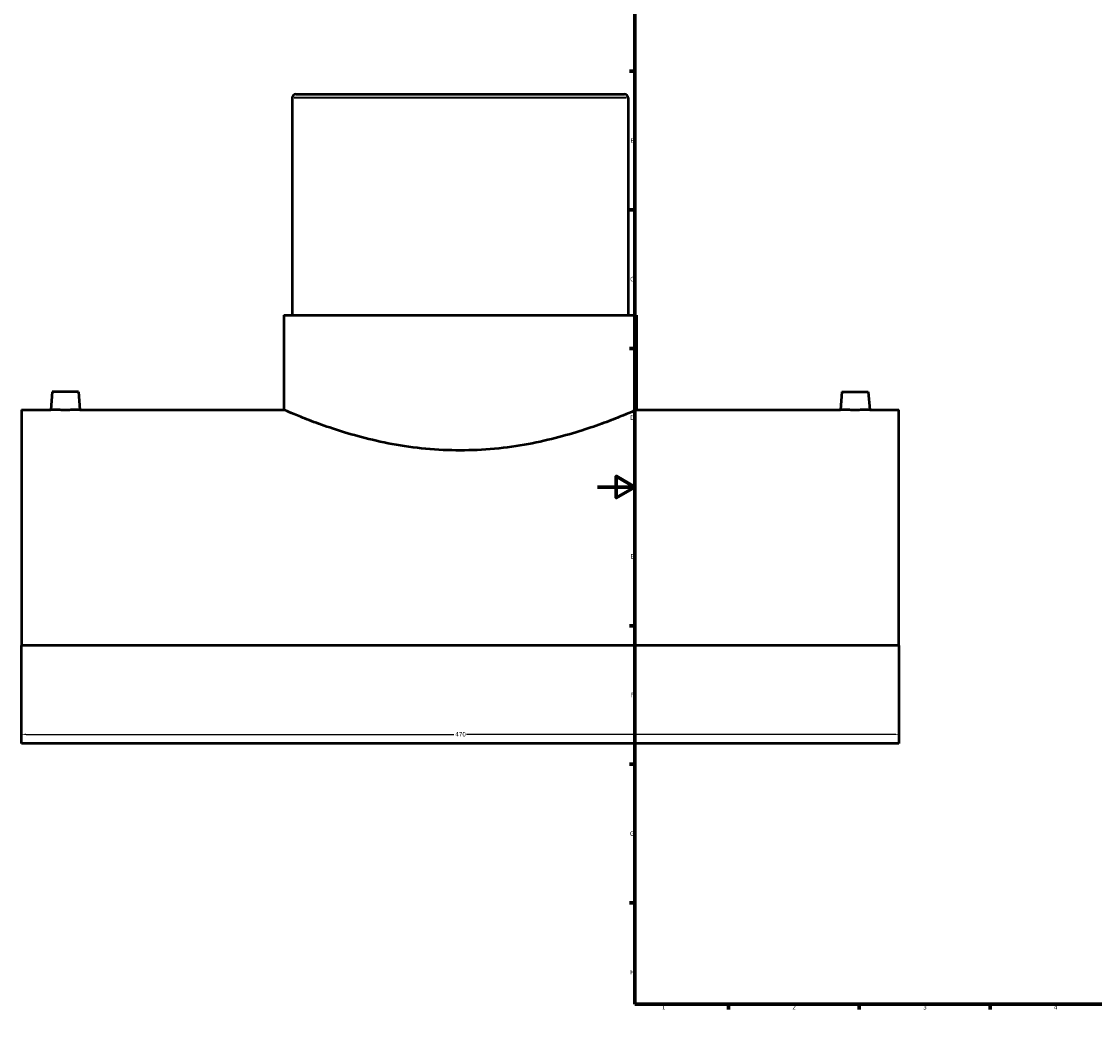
# Model space of a CAD drawing. Header units: millimetres. Extents: x -309 to 1498, y -360 to 1086.
# Tile 1 of 5: x -309 to 266, y 0 to 546. Entities that reach past the tile are written whole.
import ezdxf

# ---------------------------------------------------------------- set-up
doc = ezdxf.new("R2010")
doc.units = ezdxf.units.MM
for name, color, linetype, lineweight in [('Border (ANSI)', 7, 'Continuous', 70), ('Dimension (ANSI)', 7, 'Continuous', 25), ('Visible (ANSI)', 7, 'Continuous', 50), ('Visible Narrow (ANSI)', 7, 'Continuous', 35)]:
    doc.layers.add(name, color=color, linetype=linetype, lineweight=lineweight)
doc.styles.add('Note Text (ANSI)', font='tahoma.ttf')
doc.dimstyles.new('Default - mm (ANSI)', dxfattribs={"dimtxt": 2.4, "dimasz": 2.5, "dimexe": 3.175, "dimexo": 1.6002, "dimgap": 0.8, "dimtad": 0, "dimtoh": 1, "dimdec": 0, "dimrnd": 1e-08, "dimzin": 4, "dimdsep": 46, "dimtxsty": 'Note Text (ANSI)', "dimcen": 0.09, "dimdle": 10, "dimclrd": 256, "dimclre": 256, "dimclrt": 5, "dimadec": 1, "dimazin": 1, "dimtfac": 1.27, "dimtofl": 0, "dimtmove": 0, "dimatfit": 3, "dimfxl": 1, "dimtolj": 1, "dimtzin": 4, "dimlwd": -1, "dimlwe": -1, "dimarcsym": 0})

# ---------------------------------------------------------------- blocks, each defined once
blk = doc.blocks.new('Borders Default Border')
at = {"layer": 'Border (ANSI)'}
for p, q in [((70.08, 574), (70.08, 576.8)), ((140.17, 574), (140.17, 576.8)), ((210.25, 574), (210.25, 576.8)), ((280.33, 574), (280.33, 576.8)), ((350.42, 574), (350.42, 576.8)), ((490.58, 574), (490.58, 576.8)), ((560.67, 574), (560.67, 576.8)), ((630.75, 574), (630.75, 576.8)), ((700.83, 574), (700.83, 576.8)), ((770.92, 574), (770.92, 576.8)), ((20, 519.75), (17.2, 519.75)), ((821, 519.75), (823.8, 519.75)), ((20, 445.5), (17.2, 445.5)), ((821, 445.5), (823.8, 445.5)), ((20, 371.25), (17.2, 371.25)), ((821, 371.25), (823.8, 371.25)), ((20, 222.75), (17.2, 222.75)), ((821, 222.75), (823.8, 222.75)), ((20, 148.5), (17.2, 148.5)), ((821, 148.5), (823.8, 148.5)), ((20, 74.25), (17.2, 74.25)), ((821, 74.25), (823.8, 74.25)), ((70.08, 20), (70.08, 17.2)), ((140.17, 20), (140.17, 17.2)), ((210.25, 20), (210.25, 17.2)), ((280.33, 20), (280.33, 17.2)), ((350.42, 20), (350.42, 17.2)), ((490.58, 20), (490.58, 17.2)), ((560.67, 20), (560.67, 17.2)), ((630.75, 20), (630.75, 17.2)), ((700.83, 20), (700.83, 17.2)), ((770.92, 20), (770.92, 17.2))]:
    blk.add_line(p, q, dxfattribs=at)
at = {"layer": 'Border (ANSI)', "flags": 128}
for points in [[(420.5, 594), (420.5, 574), (414.73, 584), (426.27, 584), (420.5, 574)], [(20, 20), (20, 574), (821, 574), (821, 20), (20, 20)], [(0, 297), (20, 297), (10, 302.77), (10, 291.23), (20, 297)], [(841, 297), (821, 297), (831, 302.77), (831, 291.23), (821, 297)], [(420.5, 0), (420.5, 20), (414.73, 10), (426.27, 10), (420.5, 20)]]:
    blk.add_lwpolyline(points, dxfattribs=at)
at = {"layer": 'Border (ANSI)', "color": 5, "true_color": 0x0000ff, "char_height": 2.4, "attachment_point": 7, "style": 'Note Text (ANSI)'}
for s, insert in [('1', (34.5, 574.4)), ('2', (104.4, 574.4)), ('3', (174.46, 574.35)), ('4', (244.45, 574.4)), ('5', (314.67, 574.35)), ('6', (384.69, 574.35)), ('7', (454.8, 574.4)), ('8', (524.84, 574.35)), ('9', (594.92, 574.35)), ('10', (664.35, 574.35)), ('11', (734.43, 574.4)), ('12', (804.52, 574.4)), ('A', (17.38, 555.68)), ('A', (821.58, 555.68)), ('B', (17.67, 481.43)), ('B', (821.87, 481.43)), ('C', (17.51, 407.13)), ('C', (821.71, 407.13)), ('D', (17.52, 332.93)), ('D', (821.72, 332.93)), ('E', (17.71, 258.68)), ('E', (821.91, 258.68)), ('F', (17.78, 184.43)), ('F', (821.98, 184.43)), ('G', (17.4, 110.13)), ('G', (821.6, 110.13)), ('H', (17.53, 35.93)), ('H', (821.73, 35.93)), ('1', (34.5, 17.2)), ('2', (104.4, 17.2)), ('3', (174.46, 17.15)), ('4', (244.45, 17.2)), ('5', (314.67, 17.15)), ('6', (384.69, 17.15)), ('7', (454.8, 17.2)), ('8', (524.84, 17.15)), ('9', (594.92, 17.15)), ('10', (664.35, 17.15)), ('11', (734.43, 17.2)), ('12', (804.52, 17.2))]:
    blk.add_mtext(s, dxfattribs=dict(at, insert=insert))
blk = doc.blocks.new('*D6')
at = {"layer": 'Defpoints', "color": 0, "transparency": 16777216}
for p in [(-308.54, 212.08), (161.46, 212.08), (161.46, 164.54)]:
    blk.add_point(p, dxfattribs=at)
at = {"layer": 'Dimension (ANSI)', "transparency": 16777216}
for p, q in [((-308.54, 210.48), (-308.54, 161.36)), ((161.46, 210.48), (161.46, 161.36)), ((-306.04, 164.54), (-76.95, 164.54)), ((158.96, 164.54), (-70.14, 164.54))]:
    blk.add_line(p, q, dxfattribs=at)
for points in [[(-306.04, 164.96), (-306.04, 164.12), (-308.54, 164.54)], [(158.96, 164.96), (158.96, 164.12), (161.46, 164.54)]]:
    blk.add_solid(points, dxfattribs=at)
at = {"layer": 'Dimension (ANSI)', "color": 5, "transparency": 16777216, "insert": (-76.15, 165.79), "char_height": 2.4, "attachment_point": 1, "style": 'Note Text (ANSI)'}
blk.add_mtext('\\A1;470', dxfattribs=at)

msp = doc.modelspace()

# ---------------------------------------------------------------- linework, layer by layer
at = {"layer": 'Visible (ANSI)'}
for p, q in [((-161.54, 507.39), (14.46, 507.39)), ((-163.54, 505.39), (-163.54, 389.09)), ((16.46, 505.39), (16.46, 389.09)), ((-168.04, 389.09), (20.96, 389.09)), ((-168.04, 389.09), (-168.04, 338.39)), ((20.96, 389.09), (20.96, 338.39)), ((-292.04, 347.99), (-292.88, 338.39)), ((-278.04, 347.99), (-292.04, 347.99)), ((-278.04, 347.99), (-277.2, 338.39)), ((130.96, 347.99), (130.12, 338.39)), ((130.96, 347.99), (144.96, 347.99)), ((144.96, 347.99), (145.8, 338.39)), ((-308.54, 338.39), (-308.54, 212.08)), ((-308.54, 338.39), (-292.88, 338.39)), ((-277.2, 338.39), (-168.04, 338.39)), ((20.96, 338.39), (130.12, 338.39)), ((145.8, 338.39), (161.46, 338.39)), ((161.46, 212.08), (161.46, 338.39)), ((161.46, 212.08), (-308.54, 212.08)), ((-308.54, 159.64), (-308.54, 212.08)), ((161.46, 212.08), (161.46, 159.64)), ((161.46, 159.64), (-308.54, 159.64))]:
    msp.add_line(p, q, dxfattribs=at)
for centre, start, end in [((-161.54, 505.39), 90, 180), ((14.46, 505.39), 0, 90)]:
    msp.add_arc(centre, 2, start, end, dxfattribs=at)
for points, knots in [([(-277.2, 338.39), (-277.2, 338.39), (-277.4, 338.38), (-278.2, 338.36), (-278.8, 338.34), (-280.19, 338.3), (-281.07, 338.28), (-283.01, 338.26), (-284.06, 338.25), (-285.04, 338.25), (-286.03, 338.25), (-287.08, 338.26), (-289.01, 338.28), (-289.89, 338.3), (-291.28, 338.34), (-291.89, 338.36), (-292.68, 338.38), (-292.88, 338.39), (-292.88, 338.39)], [3.546978, 3.546978, 3.546978, 3.546978, 3.842506, 3.842506, 4.138034, 4.138034, 4.433669, 4.433669, 4.729304, 4.729304, 4.729304, 5.02494, 5.02494, 5.320575, 5.320575, 5.616103, 5.616103, 5.91163, 5.91163, 5.91163, 5.91163]), ([(20.96, 338.39), (20.96, 338.39), (20.37, 338.13), (17.94, 337.09), (16.1, 336.3), (11.25, 334.31), (8.24, 333.11), (1.33, 330.53), (-2.57, 329.14), (-10.87, 326.44), (-15.57, 325.03), (-25.8, 322.34), (-31.35, 321.07), (-42.96, 318.93), (-49.03, 318.07), (-61.31, 316.91), (-67.51, 316.62), (-79.57, 316.62), (-85.77, 316.91), (-98.05, 318.07), (-104.12, 318.93), (-115.74, 321.07), (-121.28, 322.34), (-131.52, 325.03), (-136.21, 326.44), (-144.51, 329.14), (-148.42, 330.53), (-155.33, 333.11), (-158.33, 334.31), (-163.18, 336.3), (-165.03, 337.09), (-167.46, 338.13), (-168.04, 338.39), (-168.04, 338.39)], [14.454088, 14.454088, 14.454088, 14.454088, 16.259495, 16.259495, 18.064903, 18.064903, 19.87031, 19.87031, 21.675718, 21.675718, 23.483832, 23.483832, 25.291947, 25.291947, 27.100061, 27.100061, 28.908176, 28.908176, 30.71629, 30.71629, 32.524405, 32.524405, 34.33252, 34.33252, 36.140634, 36.140634, 37.946042, 37.946042, 39.751449, 39.751449, 41.556856, 41.556856, 43.362264, 43.362264, 43.362264, 43.362264]), ([(145.8, 338.39), (145.8, 338.39), (145.6, 338.38), (144.8, 338.36), (144.2, 338.34), (142.81, 338.3), (141.93, 338.28), (139.99, 338.26), (138.94, 338.25), (136.97, 338.25), (135.92, 338.26), (133.99, 338.28), (133.11, 338.3), (131.72, 338.34), (131.11, 338.36), (130.32, 338.38), (130.12, 338.39), (130.12, 338.39)], [1.182326, 1.182326, 1.182326, 1.182326, 1.477854, 1.477854, 1.773382, 1.773382, 2.069017, 2.069017, 2.364652, 2.364652, 2.660287, 2.660287, 2.955923, 2.955923, 3.25145, 3.25145, 3.546978, 3.546978, 3.546978, 3.546978])]:
    msp.add_open_spline(points, degree=3, knots=knots, dxfattribs=at)
at = {"layer": 'Visible Narrow (ANSI)'}
msp.add_line((15.35, 505.39), (-162.43, 505.39), dxfattribs=at)

# ---------------------------------------------------------------- block references
msp.add_blockref('Borders Default Border', (0, 0))

# ---------------------------------------------------------------- dimensions: what is measured, and where the dimension line sits
at = {"layer": 'Dimension (ANSI)'}
dim = msp.add_linear_dim(base=(161.46, 164.54), p1=(-308.54, 212.08), p2=(161.46, 212.08), dimstyle='Default - mm (ANSI)', override={"dimgap": 0.8, "dimtoh": 0, "dimdec": 0, "dimtol": 0, "dimlim": 0, "dimtp": 0, "dimtm": 0, "dimtdec": 2, "dimatfit": 1}, dxfattribs=at)
dim.commit()
dim.dimension.update_dxf_attribs({"geometry": '*D6', "text_midpoint": (-73.54, 164.54), "dimtype": 160})

doc.saveas('drawing.dxf')
